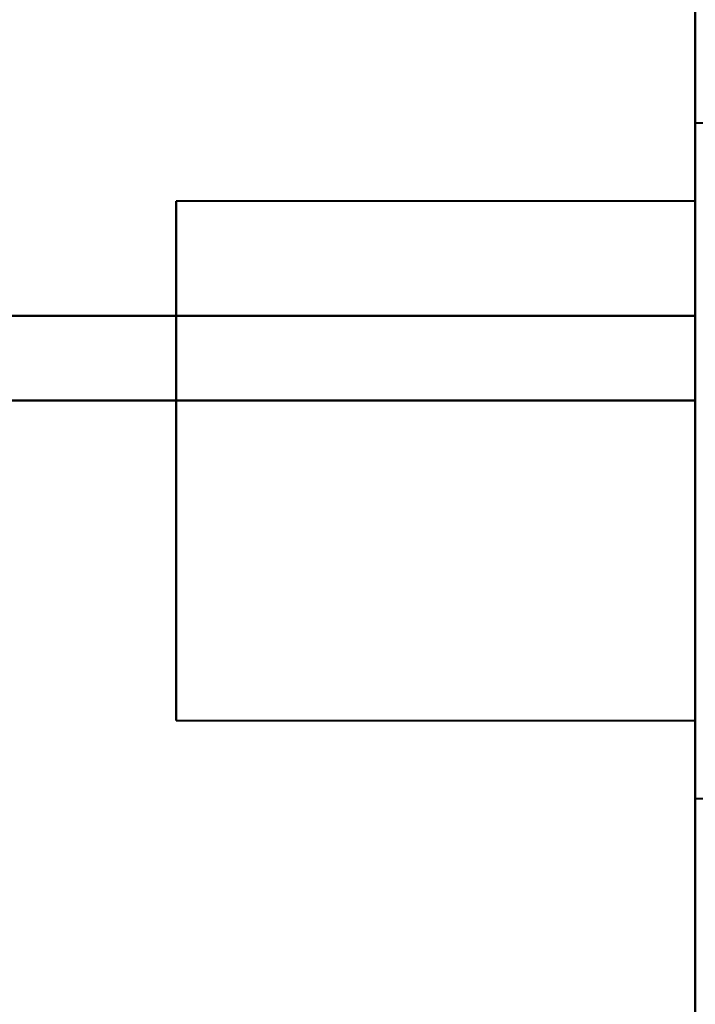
# Model space of a CAD drawing. Header units: millimetres. Extents: x -1483 to 905, y -1392 to 951.
# Tile 19 of 105: x -746.51 to -740, y -415.73 to -406.25. Entities that reach past the tile are written whole.
import ezdxf

# ---------------------------------------------------------------- set-up
doc = ezdxf.new("R2010")
doc.units = ezdxf.units.MM
doc.layers.add('G-IMPT', color=8, linetype='Continuous', lineweight=40)

# ---------------------------------------------------------------- blocks, each defined once
blk = doc.blocks.new('NEXA 2000 CALQUES_dwg-762145-Niveau de réf_')
at = {"layer": 'G-IMPT'}
for p, q in [((-740, 469.35), (-740, -404.45)), ((-740, 469.35), (-740, -404.45)), ((-740, -365.2712), (-740, -376.1548)), ((-740, -365.2712), (-740, -376.1548)), ((-740, -376.1548), (-740, -365.2712)), ((-740, -376.1548), (-740, -365.2712)), ((-740, -366.4339), (-740, -376.9687)), ((-740, -366.4339), (-740, -376.9687)), ((-740, -376.9687), (-740, -366.4339)), ((-740, -376.9687), (-740, -366.4339)), ((-737.7851, -374.3), (-740, -374.3)), ((-737.7851, -374.3), (-740, -374.3)), ((-737.7851, -374.3), (-740, -374.3)), ((-737.7851, -374.3), (-740, -374.3)), ((-740, -377.55), (-740, -374.3)), ((-740, -374.3), (-740, -377.55)), ((-740, -377.55), (-740, -374.3)), ((-740, -374.3), (-740, -379.175)), ((-740, -380.8), (-740, -374.3)), ((-740, -380.8), (-740, -374.3)), ((-740, -374.3), (-740, -379.175)), ((-740, -380.8), (-740, -374.3)), ((-740, -380.8), (-740, -374.3)), ((-740, -374.3), (-740, -379.175)), ((-740, -375.05), (-745, -375.05)), ((-740, -375.05), (-745, -375.05)), ((-740, -375.05), (-745, -375.05)), ((-740, -375.05), (-745, -375.05)), ((-745, -380.05), (-745, -375.05)), ((-745, -380.05), (-745, -375.05)), ((-745, -375.05), (-745, -380.05)), ((-745, -375.05), (-745, -380.05)), ((-745, -375.05), (-745, -380.05)), ((-745, -375.05), (-745, -380.05)), ((-745, -380.05), (-745, -375.05)), ((-745, -380.05), (-745, -375.05)), ((-745, -380.05), (-745, -375.05)), ((-745, -380.05), (-745, -375.05)), ((-745, -375.05), (-745, -380.05)), ((-745, -375.05), (-745, -380.05)), ((-745, -375.05), (-745, -380.05)), ((-745, -375.05), (-745, -380.05)), ((-745, -380.05), (-745, -375.05)), ((-745, -380.05), (-745, -375.05)), ((-740, -375.05), (-740, -380.05)), ((-740, -375.05), (-740, -380.05)), ((-740, -380.05), (-740, -375.05)), ((-740, -380.05), (-740, -375.05)), ((-740, -380.05), (-740, -375.05)), ((-740, -380.05), (-740, -375.05)), ((-740, -375.05), (-740, -380.05)), ((-740, -375.05), (-740, -380.05)), ((-740, -375.05), (-740, -380.05)), ((-740, -375.05), (-740, -380.05)), ((-740, -380.05), (-740, -375.05)), ((-740, -380.05), (-740, -375.05)), ((-740, -380.05), (-740, -375.05)), ((-740, -380.05), (-740, -375.05)), ((-740, -375.05), (-740, -380.05)), ((-740, -375.05), (-740, -380.05)), ((-740, -375.925), (-740, -380.8)), ((-740, -375.925), (-740, -377.55)), ((-740, -375.925), (-740, -380.8)), ((-740, -375.925), (-740, -380.8)), ((-740, -380.8), (-740, -377.55)), ((-740, -377.55), (-740, -379.175)), ((-740, -380.8), (-740, -377.55)), ((-740, -377.55), (-740, -380.8)), ((-740, -379.175), (-740, -380.8)), ((-740, -379.175), (-740, -380.8)), ((-745, -380.05), (-740, -380.05)), ((-745, -380.05), (-740, -380.05)), ((-745, -380.05), (-740, -380.05)), ((-745, -380.05), (-740, -380.05)), ((-740, -380.8), (-737.7851, -380.8)), ((-740, -380.8), (-737.7851, -380.8)), ((-740, -380.8), (-737.7851, -380.8)), ((-740, -380.8), (-737.7851, -380.8))]:
    blk.add_line(p, q, dxfattribs=at)
at = {"layer": 'G-IMPT', "flags": 128}
for points in [[(-740, 469.35), (-740, 250.9), (-740, 32.45), (-740, -186), (-740, -404.45)], [(-740, -404.45), (-740, -186), (-740, 32.45), (-740, 250.9), (-740, 469.35)], [(-740, 469.35), (-740, 250.9), (-740, 32.45), (-740, -186), (-740, -404.45)], [(-740, -404.45), (-740, -186), (-740, 32.45), (-740, 250.9), (-740, 469.35)], [(-740, 469.35), (-740, 250.9), (-740, 32.45), (-740, -186), (-740, -404.45)], [(-740, -404.45), (-740, -186), (-740, 32.45), (-740, 250.9), (-740, 469.35)], [(-740, 469.35), (-740, 250.9), (-740, 32.45), (-740, -186), (-740, -404.45)], [(-740, -376.1548), (-742.625, -376.1548), (-745.25, -376.1548), (-747.875, -376.1548), (-750.5, -376.1548)], [(-750.5, -376.1548), (-747.875, -376.1548), (-745.25, -376.1548), (-742.625, -376.1548), (-740, -376.1548)], [(-740, -376.1548), (-742.625, -376.1548), (-745.25, -376.1548), (-747.875, -376.1548), (-750.5, -376.1548)], [(-750.5, -376.1548), (-747.875, -376.1548), (-745.25, -376.1548), (-742.625, -376.1548), (-740, -376.1548)], [(-740, -376.1548), (-740, -380.0036), (-740, -383.8524), (-740, -387.7012), (-740, -391.55)], [(-740, -376.1548), (-740, -380.0036), (-740, -383.8524), (-740, -387.7012), (-740, -391.55)], [(-740, -391.55), (-740, -387.7012), (-740, -383.8524), (-740, -380.0036), (-740, -376.1548)], [(-740, -391.55), (-740, -387.7012), (-740, -383.8524), (-740, -380.0036), (-740, -376.1548)], [(-750.5, -376.9687), (-747.875, -376.9687), (-745.25, -376.9687), (-742.625, -376.9687), (-740, -376.9687)], [(-740, -376.9687), (-742.625, -376.9687), (-745.25, -376.9687), (-747.875, -376.9687), (-750.5, -376.9687)], [(-750.5, -376.9687), (-747.875, -376.9687), (-745.25, -376.9687), (-742.625, -376.9687), (-740, -376.9687)], [(-740, -376.9687), (-742.625, -376.9687), (-745.25, -376.9687), (-747.875, -376.9687), (-750.5, -376.9687)], [(-740, -391.55), (-740, -387.9047), (-740, -384.2594), (-740, -380.614), (-740, -376.9687)], [(-740, -391.55), (-740, -387.9047), (-740, -384.2594), (-740, -380.614), (-740, -376.9687)], [(-740, -376.9687), (-740, -380.614), (-740, -384.2594), (-740, -387.9047), (-740, -391.55)], [(-740, -376.9687), (-740, -380.614), (-740, -384.2594), (-740, -387.9047), (-740, -391.55)]]:
    blk.add_lwpolyline(points, dxfattribs=at)

msp = doc.modelspace()

# ---------------------------------------------------------------- block references
at = {"layer": 'G-IMPT'}
msp.add_blockref('NEXA 2000 CALQUES_dwg-762145-Niveau de réf_', (0, -32.95), dxfattribs=at)

doc.saveas('drawing.dxf')
